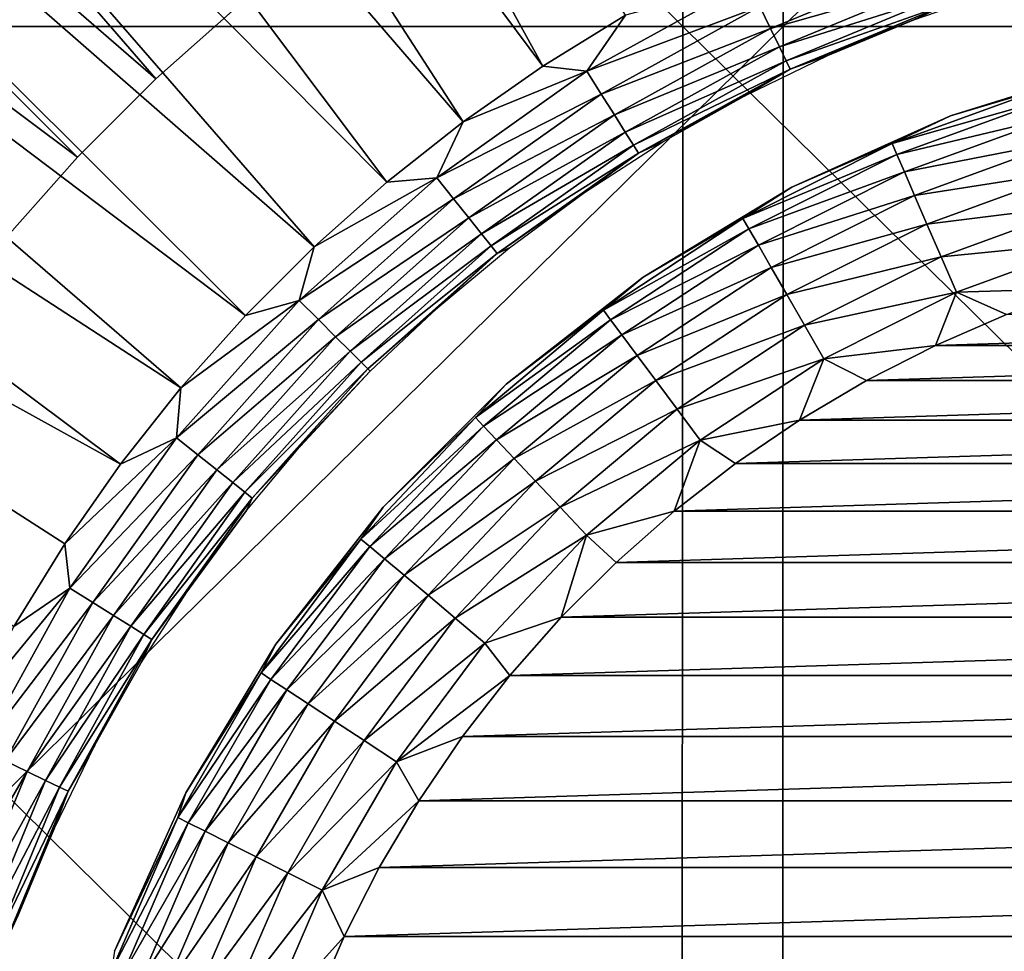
# Model space of a CAD drawing. Header units: millimetres. Extents: x -80 to 80, y -80 to 80.
# Tile 104 of 170: x -3.5 to -1.11, y 1.24 to 3.51. Entities that reach past the tile are written whole.
import ezdxf

# ---------------------------------------------------------------- set-up
doc = ezdxf.new("R2010")
doc.units = ezdxf.units.MM
doc.header["$LTSCALE"] = 13.670324
for name, color, linetype in [('1', 7, 'CONTINUOUS'), ('12', 7, 'CONTINUOUS'), ('15', 7, 'CONTINUOUS'), ('16', 7, 'CONTINUOUS'), ('18', 7, 'CONTINUOUS'), ('2', 7, 'CONTINUOUS'), ('4', 7, 'CONTINUOUS'), ('9', 7, 'CONTINUOUS')]:
    doc.layers.add(name, color=color, linetype=linetype)

msp = doc.modelspace()

# ---------------------------------------------------------------- linework, layer by layer
at = {"layer": '1', "color": 7, "linetype": 'Continuous'}
for points in [[(-1.6479, 3.4896, 79.9069), (-1.6432, 6.9725, 79.6786), (-5.1843, 3.4896, 79.7555), (-1.6479, 3.4896, 79.9069)], [(-5.1843, 3.4896, 79.7555), (-1.6432, 6.9725, 79.6786), (-5.1695, 6.9725, 79.5277), (-5.1843, 3.4896, 79.7555)], [(1.8918, 3.4896, 79.9015), (1.8864, 6.9725, 79.6732), (-1.6479, 3.4896, 79.9069), (1.8918, 3.4896, 79.9015)], [(-1.6479, 3.4896, 79.9069), (1.8864, 6.9725, 79.6732), (-1.6432, 6.9725, 79.6786), (-1.6479, 3.4896, 79.9069)], [(-1.6494, 0, 79.983), (-1.6479, 3.4896, 79.9069), (-5.1893, 0, 79.8315), (-1.6494, 0, 79.983)], [(-5.1893, 0, 79.8315), (-1.6479, 3.4896, 79.9069), (-5.1843, 3.4896, 79.7555), (-5.1893, 0, 79.8315)], [(1.8936, 0, 79.9776), (1.8918, 3.4896, 79.9015), (-1.6494, 0, 79.983), (1.8936, 0, 79.9776)], [(-1.6494, 0, 79.983), (1.8918, 3.4896, 79.9015), (-1.6479, 3.4896, 79.9069), (-1.6494, 0, 79.983)]]:
    msp.add_3dface(points, dxfattribs=at)
at = {"layer": '12', "color": 42, "linetype": 'Continuous', "true_color": 0xd9ad06}
for points in [[(-6.0229, 5.8329, 78.4745), (-5.6369, 6.2068, 78.4745), (-3.1722, 3.3623, 78.7201), (-6.0229, 5.8329, 78.4745)], [(-3.1722, 3.3623, 78.7201), (-5.6369, 6.2068, 78.4745), (-2.9713, 3.5411, 78.7201), (-3.1722, 3.3623, 78.7201)], [(-6.3843, 5.435, 78.4745), (-6.0229, 5.8329, 78.4745), (-3.3623, 3.1722, 78.7201), (-6.3843, 5.435, 78.4745)], [(-3.3623, 3.1722, 78.7201), (-6.0229, 5.8329, 78.4745), (-3.1722, 3.3623, 78.7201), (-3.3623, 3.1722, 78.7201)], [(-3.5411, 2.9713, 78.7201), (-6.3843, 5.435, 78.4745), (-3.3623, 3.1722, 78.7201), (-3.5411, 2.9713, 78.7201)]]:
    msp.add_3dface(points, dxfattribs=at)
at = {"layer": '15', "color": 42, "linetype": 'Continuous', "true_color": 0xd9ad06}
for points in [[(-1.1045, 2.7893, 113.9065), (-1.2775, 2.7144, 113.9065), (1.1045, 2.7893, 113.9065), (-1.1045, 2.7893, 113.9065)], [(1.1045, 2.7893, 113.9065), (-1.2775, 2.7144, 113.9065), (1.2775, 2.7144, 113.9065), (1.1045, 2.7893, 113.9065)], [(-1.2775, 2.7144, 113.9065), (-1.4454, 2.6289, 113.9065), (1.2775, 2.7144, 113.9065), (-1.2775, 2.7144, 113.9065)], [(1.2775, 2.7144, 113.9065), (-1.4454, 2.6289, 113.9065), (1.4454, 2.6289, 113.9065), (1.2775, 2.7144, 113.9065)], [(-1.4454, 2.6289, 113.9065), (-1.6077, 2.5329, 113.9065), (1.4454, 2.6289, 113.9065), (-1.4454, 2.6289, 113.9065)], [(1.4454, 2.6289, 113.9065), (-1.6077, 2.5329, 113.9065), (1.6077, 2.5329, 113.9065), (1.4454, 2.6289, 113.9065)], [(-1.6077, 2.5329, 113.9065), (-1.7635, 2.4269, 113.9065), (1.6077, 2.5329, 113.9065), (-1.6077, 2.5329, 113.9065)], [(1.6077, 2.5329, 113.9065), (-1.7635, 2.4269, 113.9065), (1.7635, 2.4269, 113.9065), (1.6077, 2.5329, 113.9065)], [(-1.7635, 2.4269, 113.9065), (-1.9124, 2.3114, 113.9065), (1.7635, 2.4269, 113.9065), (-1.7635, 2.4269, 113.9065)], [(1.7635, 2.4269, 113.9065), (-1.9124, 2.3114, 113.9065), (1.9124, 2.3114, 113.9065), (1.7635, 2.4269, 113.9065)], [(-1.9124, 2.3114, 113.9065), (-2.0538, 2.1867, 113.9065), (1.9124, 2.3114, 113.9065), (-1.9124, 2.3114, 113.9065)], [(1.9124, 2.3114, 113.9065), (-2.0538, 2.1867, 113.9065), (2.0538, 2.1867, 113.9065), (1.9124, 2.3114, 113.9065)], [(-2.0538, 2.1867, 113.9065), (-2.1871, 2.0535, 113.9065), (2.0538, 2.1867, 113.9065), (-2.0538, 2.1867, 113.9065)], [(2.0538, 2.1867, 113.9065), (-2.1871, 2.0535, 113.9065), (2.1871, 2.0535, 113.9065), (2.0538, 2.1867, 113.9065)], [(-2.1871, 2.0535, 113.9065), (-2.3117, 1.912, 113.9065), (2.1871, 2.0535, 113.9065), (-2.1871, 2.0535, 113.9065)], [(2.1871, 2.0535, 113.9065), (-2.3117, 1.912, 113.9065), (2.3117, 1.912, 113.9065), (2.1871, 2.0535, 113.9065)], [(-2.3117, 1.912, 113.9065), (-2.4272, 1.7631, 113.9065), (2.3117, 1.912, 113.9065), (-2.3117, 1.912, 113.9065)], [(2.3117, 1.912, 113.9065), (-2.4272, 1.7631, 113.9065), (2.4272, 1.7631, 113.9065), (2.3117, 1.912, 113.9065)], [(-2.4272, 1.7631, 113.9065), (-2.5331, 1.6072, 113.9065), (2.4272, 1.7631, 113.9065), (-2.4272, 1.7631, 113.9065)], [(2.4272, 1.7631, 113.9065), (-2.5331, 1.6072, 113.9065), (2.5331, 1.6072, 113.9065), (2.4272, 1.7631, 113.9065)], [(-2.5331, 1.6072, 113.9065), (-2.6291, 1.4449, 113.9065), (2.5331, 1.6072, 113.9065), (-2.5331, 1.6072, 113.9065)], [(2.5331, 1.6072, 113.9065), (-2.6291, 1.4449, 113.9065), (2.6291, 1.4449, 113.9065), (2.5331, 1.6072, 113.9065)], [(-2.6291, 1.4449, 113.9065), (-2.7146, 1.277, 113.9065), (2.6291, 1.4449, 113.9065), (-2.6291, 1.4449, 113.9065)], [(2.6291, 1.4449, 113.9065), (-2.7146, 1.277, 113.9065), (2.7146, 1.277, 113.9065), (2.6291, 1.4449, 113.9065)], [(-2.7146, 1.277, 113.9065), (-2.7895, 1.1041, 113.9065), (2.7146, 1.277, 113.9065), (-2.7146, 1.277, 113.9065)], [(2.7146, 1.277, 113.9065), (-2.7895, 1.1041, 113.9065), (2.7895, 1.1041, 113.9065), (2.7146, 1.277, 113.9065)]]:
    msp.add_3dface(points, dxfattribs=at)
at = {"layer": '16', "color": 42, "linetype": 'Continuous', "true_color": 0xd9ad06}
for points in [[(-1.2411, 3.2726, 113.4065), (-0.8376, 3.3983, 113.4065), (-1.2411, 3.2726, 78.9065), (-1.2411, 3.2726, 113.4065)], [(-1.2411, 3.2726, 78.9065), (-0.8376, 3.3983, 113.4065), (-0.8376, 3.3983, 78.9065), (-1.2411, 3.2726, 78.9065)], [(-1.6265, 3.0991, 113.4065), (-1.2411, 3.2726, 113.4065), (-1.6265, 3.0991, 78.9065), (-1.6265, 3.0991, 113.4065)], [(-1.6265, 3.0991, 78.9065), (-1.2411, 3.2726, 113.4065), (-1.2411, 3.2726, 78.9065), (-1.6265, 3.0991, 78.9065)], [(-1.9882, 2.8804, 113.4065), (-1.6265, 3.0991, 113.4065), (-1.9882, 2.8804, 78.9065), (-1.9882, 2.8804, 113.4065)], [(-1.9882, 2.8804, 78.9065), (-1.6265, 3.0991, 113.4065), (-1.6265, 3.0991, 78.9065), (-1.9882, 2.8804, 78.9065)], [(-2.3209, 2.6198, 113.4065), (-1.9882, 2.8804, 113.4065), (-2.3209, 2.6198, 78.9065), (-2.3209, 2.6198, 113.4065)], [(-2.3209, 2.6198, 78.9065), (-1.9882, 2.8804, 113.4065), (-1.9882, 2.8804, 78.9065), (-2.3209, 2.6198, 78.9065)], [(-2.6198, 2.3209, 113.4065), (-2.3209, 2.6198, 113.4065), (-2.6198, 2.3209, 78.9065), (-2.6198, 2.3209, 113.4065)], [(-2.6198, 2.3209, 78.9065), (-2.3209, 2.6198, 113.4065), (-2.3209, 2.6198, 78.9065), (-2.6198, 2.3209, 78.9065)], [(-2.8804, 1.9882, 113.4065), (-2.6198, 2.3209, 113.4065), (-2.8804, 1.9882, 78.9065), (-2.8804, 1.9882, 113.4065)], [(-2.8804, 1.9882, 78.9065), (-2.6198, 2.3209, 113.4065), (-2.6198, 2.3209, 78.9065), (-2.8804, 1.9882, 78.9065)], [(-3.0991, 1.6265, 113.4065), (-2.8804, 1.9882, 113.4065), (-3.0991, 1.6265, 78.9065), (-3.0991, 1.6265, 113.4065)], [(-3.0991, 1.6265, 78.9065), (-2.8804, 1.9882, 113.4065), (-2.8804, 1.9882, 78.9065), (-3.0991, 1.6265, 78.9065)], [(-3.2726, 1.2411, 113.4065), (-3.0991, 1.6265, 113.4065), (-3.2726, 1.2411, 78.9065), (-3.2726, 1.2411, 113.4065)], [(-3.2726, 1.2411, 78.9065), (-3.0991, 1.6265, 113.4065), (-3.0991, 1.6265, 78.9065), (-3.2726, 1.2411, 78.9065)]]:
    msp.add_3dface(points, dxfattribs=at)
at = {"layer": '18', "color": 42, "linetype": 'Continuous', "true_color": 0xd9ad06}
for points in [[(-0.8376, 3.3983, 113.4065), (-1.2411, 3.2726, 113.4065), (-1.0011, 3.3438, 113.5041), (-0.8376, 3.3983, 113.4065)], [(-1.2411, 3.2726, 113.4065), (-1.3825, 3.2049, 113.5041), (-1.0011, 3.3438, 113.5041), (-1.2411, 3.2726, 113.4065)], [(-1.3825, 3.2049, 113.5041), (-0.9929, 3.3165, 113.598), (-1.0011, 3.3438, 113.5041), (-1.3825, 3.2049, 113.5041)], [(-1.3712, 3.1788, 113.598), (-0.9929, 3.3165, 113.598), (-1.3825, 3.2049, 113.5041), (-1.3712, 3.1788, 113.598)], [(-1.3712, 3.1788, 113.598), (-0.9796, 3.2721, 113.6845), (-0.9929, 3.3165, 113.598), (-1.3712, 3.1788, 113.598)], [(-1.2411, 3.2726, 113.4065), (-1.6265, 3.0991, 113.4065), (-1.3825, 3.2049, 113.5041), (-1.2411, 3.2726, 113.4065)], [(-1.3529, 3.1363, 113.6845), (-0.9796, 3.2721, 113.6845), (-1.3712, 3.1788, 113.598), (-1.3529, 3.1363, 113.6845)], [(-1.3529, 3.1363, 113.6845), (-0.9618, 3.2125, 113.7603), (-0.9796, 3.2721, 113.6845), (-1.3529, 3.1363, 113.6845)], [(-1.3282, 3.0791, 113.7603), (-0.9618, 3.2125, 113.7603), (-1.3529, 3.1363, 113.6845), (-1.3282, 3.0791, 113.7603)], [(-1.3282, 3.0791, 113.7603), (-0.94, 3.1398, 113.8225), (-0.9618, 3.2125, 113.7603), (-1.3282, 3.0791, 113.7603)], [(-1.6265, 3.0991, 113.4065), (-1.7452, 3.0228, 113.5041), (-1.3825, 3.2049, 113.5041), (-1.6265, 3.0991, 113.4065)], [(-1.7452, 3.0228, 113.5041), (-1.3712, 3.1788, 113.598), (-1.3825, 3.2049, 113.5041), (-1.7452, 3.0228, 113.5041)], [(-1.731, 2.9981, 113.598), (-1.3712, 3.1788, 113.598), (-1.7452, 3.0228, 113.5041), (-1.731, 2.9981, 113.598)], [(-1.731, 2.9981, 113.598), (-1.3529, 3.1363, 113.6845), (-1.3712, 3.1788, 113.598), (-1.731, 2.9981, 113.598)], [(-1.7078, 2.958, 113.6845), (-1.3529, 3.1363, 113.6845), (-1.731, 2.9981, 113.598), (-1.7078, 2.958, 113.6845)], [(-1.7078, 2.958, 113.6845), (-1.3282, 3.0791, 113.7603), (-1.3529, 3.1363, 113.6845), (-1.7078, 2.958, 113.6845)], [(-1.2981, 3.0094, 113.8225), (-0.94, 3.1398, 113.8225), (-1.3282, 3.0791, 113.7603), (-1.2981, 3.0094, 113.8225)], [(-1.2981, 3.0094, 113.8225), (-0.9152, 3.0568, 113.8687), (-0.94, 3.1398, 113.8225), (-1.2981, 3.0094, 113.8225)], [(-1.6265, 3.0991, 113.4065), (-1.9882, 2.8804, 113.4065), (-1.7452, 3.0228, 113.5041), (-1.6265, 3.0991, 113.4065)], [(-1.6767, 2.9041, 113.7603), (-1.3282, 3.0791, 113.7603), (-1.7078, 2.958, 113.6845), (-1.6767, 2.9041, 113.7603)], [(-1.6767, 2.9041, 113.7603), (-1.2981, 3.0094, 113.8225), (-1.3282, 3.0791, 113.7603), (-1.6767, 2.9041, 113.7603)], [(-1.2638, 2.9299, 113.8687), (-0.9152, 3.0568, 113.8687), (-1.2981, 3.0094, 113.8225), (-1.2638, 2.9299, 113.8687)], [(-1.2638, 2.9299, 113.8687), (-0.8882, 2.9669, 113.897), (-0.9152, 3.0568, 113.8687), (-1.2638, 2.9299, 113.8687)], [(-1.9882, 2.8804, 113.4065), (-2.0843, 2.7997, 113.5041), (-1.7452, 3.0228, 113.5041), (-1.9882, 2.8804, 113.4065)], [(-2.0843, 2.7997, 113.5041), (-1.731, 2.9981, 113.598), (-1.7452, 3.0228, 113.5041), (-2.0843, 2.7997, 113.5041)], [(-2.0673, 2.7769, 113.598), (-1.731, 2.9981, 113.598), (-2.0843, 2.7997, 113.5041), (-2.0673, 2.7769, 113.598)], [(-2.0673, 2.7769, 113.598), (-1.7078, 2.958, 113.6845), (-1.731, 2.9981, 113.598), (-2.0673, 2.7769, 113.598)], [(-1.6387, 2.8384, 113.8225), (-1.2981, 3.0094, 113.8225), (-1.6767, 2.9041, 113.7603), (-1.6387, 2.8384, 113.8225)], [(-1.6387, 2.8384, 113.8225), (-1.2638, 2.9299, 113.8687), (-1.2981, 3.0094, 113.8225), (-1.6387, 2.8384, 113.8225)], [(-2.0397, 2.7398, 113.6845), (-1.7078, 2.958, 113.6845), (-2.0673, 2.7769, 113.598), (-2.0397, 2.7398, 113.6845)], [(-2.0397, 2.7398, 113.6845), (-1.6767, 2.9041, 113.7603), (-1.7078, 2.958, 113.6845), (-2.0397, 2.7398, 113.6845)], [(-1.2266, 2.8437, 113.897), (-0.8882, 2.9669, 113.897), (-1.2638, 2.9299, 113.8687), (-1.2266, 2.8437, 113.897)], [(-1.2266, 2.8437, 113.897), (-0.9271, 2.8531, 113.9065), (-0.8882, 2.9669, 113.897), (-1.2266, 2.8437, 113.897)], [(-1.5954, 2.7634, 113.8687), (-1.2638, 2.9299, 113.8687), (-1.6387, 2.8384, 113.8225), (-1.5954, 2.7634, 113.8687)], [(-1.5954, 2.7634, 113.8687), (-1.2266, 2.8437, 113.897), (-1.2638, 2.9299, 113.8687), (-1.5954, 2.7634, 113.8687)], [(-2.0025, 2.6898, 113.7603), (-1.6767, 2.9041, 113.7603), (-2.0397, 2.7398, 113.6845), (-2.0025, 2.6898, 113.7603)], [(-2.0025, 2.6898, 113.7603), (-1.6387, 2.8384, 113.8225), (-1.6767, 2.9041, 113.7603), (-2.0025, 2.6898, 113.7603)], [(-1.9882, 2.8804, 113.4065), (-2.3209, 2.6198, 113.4065), (-2.0843, 2.7997, 113.5041), (-1.9882, 2.8804, 113.4065)], [(-1.1045, 2.7893, 113.9065), (-0.9271, 2.8531, 113.9065), (-1.2266, 2.8437, 113.897), (-1.1045, 2.7893, 113.9065)], [(-1.9572, 2.6289, 113.8225), (-1.6387, 2.8384, 113.8225), (-2.0025, 2.6898, 113.7603), (-1.9572, 2.6289, 113.8225)], [(-1.9572, 2.6289, 113.8225), (-1.5954, 2.7634, 113.8687), (-1.6387, 2.8384, 113.8225), (-1.9572, 2.6289, 113.8225)], [(-1.5485, 2.6821, 113.897), (-1.2266, 2.8437, 113.897), (-1.5954, 2.7634, 113.8687), (-1.5485, 2.6821, 113.897)], [(-1.5485, 2.6821, 113.897), (-1.2775, 2.7144, 113.9065), (-1.2266, 2.8437, 113.897), (-1.5485, 2.6821, 113.897)], [(-1.2775, 2.7144, 113.9065), (-1.1045, 2.7893, 113.9065), (-1.2266, 2.8437, 113.897), (-1.2775, 2.7144, 113.9065)], [(-2.3209, 2.6198, 113.4065), (-2.3953, 2.5388, 113.5041), (-2.0843, 2.7997, 113.5041), (-2.3209, 2.6198, 113.4065)], [(-2.3953, 2.5388, 113.5041), (-2.0673, 2.7769, 113.598), (-2.0843, 2.7997, 113.5041), (-2.3953, 2.5388, 113.5041)], [(-2.3757, 2.5181, 113.598), (-2.0673, 2.7769, 113.598), (-2.3953, 2.5388, 113.5041), (-2.3757, 2.5181, 113.598)], [(-2.3757, 2.5181, 113.598), (-2.0397, 2.7398, 113.6845), (-2.0673, 2.7769, 113.598), (-2.3757, 2.5181, 113.598)], [(-1.9055, 2.5595, 113.8687), (-1.5954, 2.7634, 113.8687), (-1.9572, 2.6289, 113.8225), (-1.9055, 2.5595, 113.8687)], [(-1.9055, 2.5595, 113.8687), (-1.5485, 2.6821, 113.897), (-1.5954, 2.7634, 113.8687), (-1.9055, 2.5595, 113.8687)], [(-2.3439, 2.4844, 113.6845), (-2.0397, 2.7398, 113.6845), (-2.3757, 2.5181, 113.598), (-2.3439, 2.4844, 113.6845)], [(-2.3439, 2.4844, 113.6845), (-2.0025, 2.6898, 113.7603), (-2.0397, 2.7398, 113.6845), (-2.3439, 2.4844, 113.6845)], [(-1.4454, 2.6289, 113.9065), (-1.2775, 2.7144, 113.9065), (-1.5485, 2.6821, 113.897), (-1.4454, 2.6289, 113.9065)], [(-2.3012, 2.4391, 113.7603), (-2.0025, 2.6898, 113.7603), (-2.3439, 2.4844, 113.6845), (-2.3012, 2.4391, 113.7603)], [(-2.3012, 2.4391, 113.7603), (-1.9572, 2.6289, 113.8225), (-2.0025, 2.6898, 113.7603), (-2.3012, 2.4391, 113.7603)], [(-1.8494, 2.4841, 113.897), (-1.5485, 2.6821, 113.897), (-1.9055, 2.5595, 113.8687), (-1.8494, 2.4841, 113.897)], [(-1.8494, 2.4841, 113.897), (-1.6077, 2.5329, 113.9065), (-1.5485, 2.6821, 113.897), (-1.8494, 2.4841, 113.897)], [(-1.6077, 2.5329, 113.9065), (-1.4454, 2.6289, 113.9065), (-1.5485, 2.6821, 113.897), (-1.6077, 2.5329, 113.9065)], [(-2.3209, 2.6198, 113.4065), (-2.6198, 2.3209, 113.4065), (-2.3953, 2.5388, 113.5041), (-2.3209, 2.6198, 113.4065)], [(-2.2491, 2.3839, 113.8225), (-1.9572, 2.6289, 113.8225), (-2.3012, 2.4391, 113.7603), (-2.2491, 2.3839, 113.8225)], [(-2.2491, 2.3839, 113.8225), (-1.9055, 2.5595, 113.8687), (-1.9572, 2.6289, 113.8225), (-2.2491, 2.3839, 113.8225)], [(-2.6198, 2.3209, 113.4065), (-2.6738, 2.2436, 113.5041), (-2.3953, 2.5388, 113.5041), (-2.6198, 2.3209, 113.4065)], [(-2.6738, 2.2436, 113.5041), (-2.3757, 2.5181, 113.598), (-2.3953, 2.5388, 113.5041), (-2.6738, 2.2436, 113.5041)], [(-2.1897, 2.321, 113.8687), (-1.9055, 2.5595, 113.8687), (-2.2491, 2.3839, 113.8225), (-2.1897, 2.321, 113.8687)], [(-2.1897, 2.321, 113.8687), (-1.8494, 2.4841, 113.897), (-1.9055, 2.5595, 113.8687), (-2.1897, 2.321, 113.8687)], [(-2.652, 2.2253, 113.598), (-2.3757, 2.5181, 113.598), (-2.6738, 2.2436, 113.5041), (-2.652, 2.2253, 113.598)], [(-2.652, 2.2253, 113.598), (-2.3439, 2.4844, 113.6845), (-2.3757, 2.5181, 113.598), (-2.652, 2.2253, 113.598)], [(-1.7635, 2.4269, 113.9065), (-1.6077, 2.5329, 113.9065), (-1.8494, 2.4841, 113.897), (-1.7635, 2.4269, 113.9065)], [(-2.6165, 2.1955, 113.6845), (-2.3439, 2.4844, 113.6845), (-2.652, 2.2253, 113.598), (-2.6165, 2.1955, 113.6845)], [(-2.6165, 2.1955, 113.6845), (-2.3012, 2.4391, 113.7603), (-2.3439, 2.4844, 113.6845), (-2.6165, 2.1955, 113.6845)], [(-2.1253, 2.2527, 113.897), (-1.8494, 2.4841, 113.897), (-2.1897, 2.321, 113.8687), (-2.1253, 2.2527, 113.897)], [(-2.1253, 2.2527, 113.897), (-1.9124, 2.3114, 113.9065), (-1.8494, 2.4841, 113.897), (-2.1253, 2.2527, 113.897)], [(-1.9124, 2.3114, 113.9065), (-1.7635, 2.4269, 113.9065), (-1.8494, 2.4841, 113.897), (-1.9124, 2.3114, 113.9065)], [(-2.5688, 2.1555, 113.7603), (-2.3012, 2.4391, 113.7603), (-2.6165, 2.1955, 113.6845), (-2.5688, 2.1555, 113.7603)], [(-2.5688, 2.1555, 113.7603), (-2.2491, 2.3839, 113.8225), (-2.3012, 2.4391, 113.7603), (-2.5688, 2.1555, 113.7603)], [(-2.5107, 2.1067, 113.8225), (-2.2491, 2.3839, 113.8225), (-2.5688, 2.1555, 113.7603), (-2.5107, 2.1067, 113.8225)], [(-2.5107, 2.1067, 113.8225), (-2.1897, 2.321, 113.8687), (-2.2491, 2.3839, 113.8225), (-2.5107, 2.1067, 113.8225)], [(-2.6198, 2.3209, 113.4065), (-2.8804, 1.9882, 113.4065), (-2.6738, 2.2436, 113.5041), (-2.6198, 2.3209, 113.4065)], [(-2.4444, 2.0511, 113.8687), (-2.1897, 2.321, 113.8687), (-2.5107, 2.1067, 113.8225), (-2.4444, 2.0511, 113.8687)], [(-2.4444, 2.0511, 113.8687), (-2.1253, 2.2527, 113.897), (-2.1897, 2.321, 113.8687), (-2.4444, 2.0511, 113.8687)], [(-2.0538, 2.1867, 113.9065), (-1.9124, 2.3114, 113.9065), (-2.1253, 2.2527, 113.897), (-2.0538, 2.1867, 113.9065)], [(-2.3724, 1.9907, 113.897), (-2.1253, 2.2527, 113.897), (-2.4444, 2.0511, 113.8687), (-2.3724, 1.9907, 113.897)], [(-2.3724, 1.9907, 113.897), (-2.1871, 2.0535, 113.9065), (-2.1253, 2.2527, 113.897), (-2.3724, 1.9907, 113.897)], [(-2.1871, 2.0535, 113.9065), (-2.0538, 2.1867, 113.9065), (-2.1253, 2.2527, 113.897), (-2.1871, 2.0535, 113.9065)], [(-2.8804, 1.9882, 113.4065), (-2.9162, 1.918, 113.5041), (-2.6738, 2.2436, 113.5041), (-2.8804, 1.9882, 113.4065)], [(-2.9162, 1.918, 113.5041), (-2.652, 2.2253, 113.598), (-2.6738, 2.2436, 113.5041), (-2.9162, 1.918, 113.5041)], [(-2.8924, 1.9023, 113.598), (-2.652, 2.2253, 113.598), (-2.9162, 1.918, 113.5041), (-2.8924, 1.9023, 113.598)], [(-2.8924, 1.9023, 113.598), (-2.6165, 2.1955, 113.6845), (-2.652, 2.2253, 113.598), (-2.8924, 1.9023, 113.598)], [(-2.8537, 1.8769, 113.6845), (-2.6165, 2.1955, 113.6845), (-2.8924, 1.9023, 113.598), (-2.8537, 1.8769, 113.6845)], [(-2.8537, 1.8769, 113.6845), (-2.5688, 2.1555, 113.7603), (-2.6165, 2.1955, 113.6845), (-2.8537, 1.8769, 113.6845)], [(-2.8017, 1.8427, 113.7603), (-2.5688, 2.1555, 113.7603), (-2.8537, 1.8769, 113.6845), (-2.8017, 1.8427, 113.7603)], [(-2.8017, 1.8427, 113.7603), (-2.5107, 2.1067, 113.8225), (-2.5688, 2.1555, 113.7603), (-2.8017, 1.8427, 113.7603)], [(-2.7383, 1.801, 113.8225), (-2.5107, 2.1067, 113.8225), (-2.8017, 1.8427, 113.7603), (-2.7383, 1.801, 113.8225)], [(-2.7383, 1.801, 113.8225), (-2.4444, 2.0511, 113.8687), (-2.5107, 2.1067, 113.8225), (-2.7383, 1.801, 113.8225)], [(-2.6659, 1.7534, 113.8687), (-2.4444, 2.0511, 113.8687), (-2.7383, 1.801, 113.8225), (-2.6659, 1.7534, 113.8687)], [(-2.6659, 1.7534, 113.8687), (-2.3724, 1.9907, 113.897), (-2.4444, 2.0511, 113.8687), (-2.6659, 1.7534, 113.8687)], [(-2.3117, 1.912, 113.9065), (-2.1871, 2.0535, 113.9065), (-2.3724, 1.9907, 113.897), (-2.3117, 1.912, 113.9065)], [(-2.8804, 1.9882, 113.4065), (-3.0991, 1.6265, 113.4065), (-2.9162, 1.918, 113.5041), (-2.8804, 1.9882, 113.4065)], [(-2.5875, 1.7018, 113.897), (-2.3724, 1.9907, 113.897), (-2.6659, 1.7534, 113.8687), (-2.5875, 1.7018, 113.897)], [(-2.5875, 1.7018, 113.897), (-2.3117, 1.912, 113.9065), (-2.3724, 1.9907, 113.897), (-2.5875, 1.7018, 113.897)], [(-3.0991, 1.6265, 113.4065), (-3.1191, 1.5665, 113.5041), (-2.9162, 1.918, 113.5041), (-3.0991, 1.6265, 113.4065)], [(-3.1191, 1.5665, 113.5041), (-2.8924, 1.9023, 113.598), (-2.9162, 1.918, 113.5041), (-3.1191, 1.5665, 113.5041)], [(-3.0937, 1.5537, 113.598), (-2.8924, 1.9023, 113.598), (-3.1191, 1.5665, 113.5041), (-3.0937, 1.5537, 113.598)], [(-3.0937, 1.5537, 113.598), (-2.8537, 1.8769, 113.6845), (-2.8924, 1.9023, 113.598), (-3.0937, 1.5537, 113.598)], [(-2.4272, 1.7631, 113.9065), (-2.3117, 1.912, 113.9065), (-2.5875, 1.7018, 113.897), (-2.4272, 1.7631, 113.9065)], [(-3.0523, 1.5329, 113.6845), (-2.8537, 1.8769, 113.6845), (-3.0937, 1.5537, 113.598), (-3.0523, 1.5329, 113.6845)], [(-3.0523, 1.5329, 113.6845), (-2.8017, 1.8427, 113.7603), (-2.8537, 1.8769, 113.6845), (-3.0523, 1.5329, 113.6845)], [(-2.9967, 1.505, 113.7603), (-2.8017, 1.8427, 113.7603), (-3.0523, 1.5329, 113.6845), (-2.9967, 1.505, 113.7603)], [(-2.9967, 1.505, 113.7603), (-2.7383, 1.801, 113.8225), (-2.8017, 1.8427, 113.7603), (-2.9967, 1.505, 113.7603)], [(-2.9288, 1.4709, 113.8225), (-2.7383, 1.801, 113.8225), (-2.9967, 1.505, 113.7603), (-2.9288, 1.4709, 113.8225)], [(-2.9288, 1.4709, 113.8225), (-2.6659, 1.7534, 113.8687), (-2.7383, 1.801, 113.8225), (-2.9288, 1.4709, 113.8225)], [(-2.8515, 1.4321, 113.8687), (-2.6659, 1.7534, 113.8687), (-2.9288, 1.4709, 113.8225), (-2.8515, 1.4321, 113.8687)], [(-2.8515, 1.4321, 113.8687), (-2.5875, 1.7018, 113.897), (-2.6659, 1.7534, 113.8687), (-2.8515, 1.4321, 113.8687)], [(-2.5331, 1.6072, 113.9065), (-2.4272, 1.7631, 113.9065), (-2.5875, 1.7018, 113.897), (-2.5331, 1.6072, 113.9065)], [(-2.7676, 1.3899, 113.897), (-2.5875, 1.7018, 113.897), (-2.8515, 1.4321, 113.8687), (-2.7676, 1.3899, 113.897)], [(-2.7676, 1.3899, 113.897), (-2.5331, 1.6072, 113.9065), (-2.5875, 1.7018, 113.897), (-2.7676, 1.3899, 113.897)], [(-3.0991, 1.6265, 113.4065), (-3.2726, 1.2411, 113.4065), (-3.1191, 1.5665, 113.5041), (-3.0991, 1.6265, 113.4065)], [(-2.6291, 1.4449, 113.9065), (-2.5331, 1.6072, 113.9065), (-2.7676, 1.3899, 113.897), (-2.6291, 1.4449, 113.9065)], [(-3.2726, 1.2411, 113.4065), (-3.2799, 1.1938, 113.5041), (-3.1191, 1.5665, 113.5041), (-3.2726, 1.2411, 113.4065)], [(-3.2799, 1.1938, 113.5041), (-3.0937, 1.5537, 113.598), (-3.1191, 1.5665, 113.5041), (-3.2799, 1.1938, 113.5041)], [(-3.2531, 1.184, 113.598), (-3.0937, 1.5537, 113.598), (-3.2799, 1.1938, 113.5041), (-3.2531, 1.184, 113.598)], [(-3.2531, 1.184, 113.598), (-3.0523, 1.5329, 113.6845), (-3.0937, 1.5537, 113.598), (-3.2531, 1.184, 113.598)], [(-3.2096, 1.1682, 113.6845), (-3.0523, 1.5329, 113.6845), (-3.2531, 1.184, 113.598), (-3.2096, 1.1682, 113.6845)], [(-3.2096, 1.1682, 113.6845), (-2.9967, 1.505, 113.7603), (-3.0523, 1.5329, 113.6845), (-3.2096, 1.1682, 113.6845)], [(-3.1511, 1.1469, 113.7603), (-2.9967, 1.505, 113.7603), (-3.2096, 1.1682, 113.6845), (-3.1511, 1.1469, 113.7603)], [(-3.1511, 1.1469, 113.7603), (-2.9288, 1.4709, 113.8225), (-2.9967, 1.505, 113.7603), (-3.1511, 1.1469, 113.7603)], [(-3.0798, 1.121, 113.8225), (-2.9288, 1.4709, 113.8225), (-3.1511, 1.1469, 113.7603), (-3.0798, 1.121, 113.8225)], [(-3.0798, 1.121, 113.8225), (-2.8515, 1.4321, 113.8687), (-2.9288, 1.4709, 113.8225), (-3.0798, 1.121, 113.8225)], [(-2.7146, 1.277, 113.9065), (-2.6291, 1.4449, 113.9065), (-2.7676, 1.3899, 113.897), (-2.7146, 1.277, 113.9065)], [(-2.9985, 1.0913, 113.8687), (-2.8515, 1.4321, 113.8687), (-3.0798, 1.121, 113.8225), (-2.9985, 1.0913, 113.8687)], [(-2.9985, 1.0913, 113.8687), (-2.7676, 1.3899, 113.897), (-2.8515, 1.4321, 113.8687), (-2.9985, 1.0913, 113.8687)], [(-2.9102, 1.0592, 113.897), (-2.7676, 1.3899, 113.897), (-2.9985, 1.0913, 113.8687), (-2.9102, 1.0592, 113.897)], [(-2.9102, 1.0592, 113.897), (-2.7146, 1.277, 113.9065), (-2.7676, 1.3899, 113.897), (-2.9102, 1.0592, 113.897)], [(-2.7895, 1.1041, 113.9065), (-2.7146, 1.277, 113.9065), (-2.9102, 1.0592, 113.897), (-2.7895, 1.1041, 113.9065)]]:
    msp.add_3dface(points, dxfattribs=at)
at = {"layer": '2', "color": 7, "linetype": 'Continuous'}
for points in [[(-5.4123, 6.9725, -79.5116), (-1.8918, 3.4896, -79.9015), (-5.4278, 3.4896, -79.7393), (-5.4123, 6.9725, -79.5116)], [(-1.8864, 6.9725, -79.6732), (-1.8918, 3.4896, -79.9015), (-5.4123, 6.9725, -79.5116), (-1.8864, 6.9725, -79.6732)], [(-1.8864, 6.9725, -79.6732), (1.6479, 3.4896, -79.9069), (-1.8918, 3.4896, -79.9015), (-1.8864, 6.9725, -79.6732)], [(1.6432, 6.9725, -79.6786), (1.6479, 3.4896, -79.9069), (-1.8864, 6.9725, -79.6732), (1.6432, 6.9725, -79.6786)], [(-5.4278, 3.4896, -79.7393), (-1.8936, 0, -79.9776), (-5.433, 0, -79.8153), (-5.4278, 3.4896, -79.7393)], [(-1.8918, 3.4896, -79.9015), (-1.8936, 0, -79.9776), (-5.4278, 3.4896, -79.7393), (-1.8918, 3.4896, -79.9015)], [(-1.8918, 3.4896, -79.9015), (1.6494, 0, -79.983), (-1.8936, 0, -79.9776), (-1.8918, 3.4896, -79.9015)], [(1.6479, 3.4896, -79.9069), (1.6494, 0, -79.983), (-1.8918, 3.4896, -79.9015), (1.6479, 3.4896, -79.9069)]]:
    msp.add_3dface(points, dxfattribs=at)
at = {"layer": '4', "color": 42, "linetype": 'Continuous', "true_color": 0xd9ad06}
for points in [[(-3.9438, 6.5058, 79.4909), (-4.3526, 6.2397, 79.4909), (-2.2319, 3.3934, 79.6949), (-3.9438, 6.5058, 79.4909)], [(-2.0308, 3.5175, 79.6949), (-3.9438, 6.5058, 79.4909), (-2.2319, 3.3934, 79.6949), (-2.0308, 3.5175, 79.6949)], [(-4.3526, 6.2397, 79.4909), (-4.7434, 5.948, 79.4909), (-2.4254, 3.2579, 79.6949), (-4.3526, 6.2397, 79.4909)], [(-2.2319, 3.3934, 79.6949), (-4.3526, 6.2397, 79.4909), (-2.4254, 3.2579, 79.6949), (-2.2319, 3.3934, 79.6949)], [(-4.7434, 5.948, 79.4909), (-5.1147, 5.6319, 79.4909), (-2.6108, 3.1114, 79.6949), (-4.7434, 5.948, 79.4909)], [(-2.4254, 3.2579, 79.6949), (-4.7434, 5.948, 79.4909), (-2.6108, 3.1114, 79.6949), (-2.4254, 3.2579, 79.6949)], [(-5.1147, 5.6319, 79.4909), (-5.4651, 5.2926, 79.4909), (-2.7873, 2.9543, 79.6949), (-5.1147, 5.6319, 79.4909)], [(-2.6108, 3.1114, 79.6949), (-5.1147, 5.6319, 79.4909), (-2.7873, 2.9543, 79.6949), (-2.6108, 3.1114, 79.6949)], [(-5.4651, 5.2926, 79.4909), (-5.7929, 4.9316, 79.4909), (-2.9543, 2.7873, 79.6949), (-5.4651, 5.2926, 79.4909)], [(-2.7873, 2.9543, 79.6949), (-5.4651, 5.2926, 79.4909), (-2.9543, 2.7873, 79.6949), (-2.7873, 2.9543, 79.6949)], [(-5.7929, 4.9316, 79.4909), (-6.097, 4.5503, 79.4909), (-3.1114, 2.6108, 79.6949), (-5.7929, 4.9316, 79.4909)], [(-2.9543, 2.7873, 79.6949), (-5.7929, 4.9316, 79.4909), (-3.1114, 2.6108, 79.6949), (-2.9543, 2.7873, 79.6949)], [(-6.097, 4.5503, 79.4909), (-6.376, 4.1503, 79.4909), (-3.2579, 2.4254, 79.6949), (-6.097, 4.5503, 79.4909)], [(-3.1114, 2.6108, 79.6949), (-6.097, 4.5503, 79.4909), (-3.2579, 2.4254, 79.6949), (-3.1114, 2.6108, 79.6949)], [(-3.2579, 2.4254, 79.6949), (-6.376, 4.1503, 79.4909), (-3.3934, 2.2319, 79.6949), (-3.2579, 2.4254, 79.6949)], [(-3.3934, 2.2319, 79.6949), (-6.376, 4.1503, 79.4909), (-3.5175, 2.0308, 79.6949), (-3.3934, 2.2319, 79.6949)]]:
    msp.add_3dface(points, dxfattribs=at)
at = {"layer": '9', "color": 42, "linetype": 'Continuous', "true_color": 0xd9ad06}
for points in [[(-1.2775, 3.651, 79.6337), (-1.704, 3.5384, 79.6689), (-1.6783, 3.485, 79.6337), (-1.2775, 3.651, 79.6337)], [(-1.2775, 3.651, 79.6337), (-1.6783, 3.485, 79.6337), (-1.2612, 3.6042, 79.5859), (-1.2775, 3.651, 79.6337)], [(-1.7325, 3.5976, 79.6897), (-2.0308, 3.5175, 79.6949), (-2.1244, 3.381, 79.6897), (-1.7325, 3.5976, 79.6897)], [(-1.7325, 3.5976, 79.6897), (-2.1244, 3.381, 79.6897), (-1.704, 3.5384, 79.6689), (-1.7325, 3.5976, 79.6897)], [(-1.2612, 3.6042, 79.5859), (-1.6783, 3.485, 79.6337), (-1.6568, 3.4403, 79.5859), (-1.2612, 3.6042, 79.5859)], [(-1.2612, 3.6042, 79.5859), (-1.6568, 3.4403, 79.5859), (-1.2488, 3.5689, 79.5281), (-1.2612, 3.6042, 79.5859)], [(-1.2488, 3.5689, 79.5281), (-1.6568, 3.4403, 79.5859), (-1.6405, 3.4066, 79.5281), (-1.2488, 3.5689, 79.5281)], [(-1.2488, 3.5689, 79.5281), (-1.6405, 3.4066, 79.5281), (-1.2411, 3.5469, 79.4632), (-1.2488, 3.5689, 79.5281)], [(-1.1156, 3.5802, 79.3952), (-1.2411, 3.5469, 79.4632), (-1.3298, 3.5063, 79.3952), (-1.1156, 3.5802, 79.3952)], [(-1.2411, 3.5469, 79.4632), (-1.6405, 3.4066, 79.5281), (-1.6305, 3.3857, 79.4632), (-1.2411, 3.5469, 79.4632)], [(-1.2411, 3.5469, 79.4632), (-1.6305, 3.3857, 79.4632), (-1.3298, 3.5063, 79.3952), (-1.2411, 3.5469, 79.4632)], [(-1.704, 3.5384, 79.6689), (-2.1244, 3.381, 79.6897), (-2.0895, 3.3253, 79.6689), (-1.704, 3.5384, 79.6689)], [(-1.704, 3.5384, 79.6689), (-2.0895, 3.3253, 79.6689), (-1.6783, 3.485, 79.6337), (-1.704, 3.5384, 79.6689)], [(-2.0308, 3.5175, 79.6949), (-2.2319, 3.3934, 79.6949), (-2.1244, 3.381, 79.6897), (-2.0308, 3.5175, 79.6949)], [(-1.3298, 3.5063, 79.3952), (-1.6305, 3.3857, 79.4632), (-1.539, 3.4196, 79.3952), (-1.3298, 3.5063, 79.3952)], [(-1.6783, 3.485, 79.6337), (-2.0895, 3.3253, 79.6689), (-2.0579, 3.2752, 79.6337), (-1.6783, 3.485, 79.6337)], [(-1.6783, 3.485, 79.6337), (-2.0579, 3.2752, 79.6337), (-1.6568, 3.4403, 79.5859), (-1.6783, 3.485, 79.6337)], [(-1.6568, 3.4403, 79.5859), (-2.0579, 3.2752, 79.6337), (-2.0315, 3.2332, 79.5859), (-1.6568, 3.4403, 79.5859)], [(-1.6568, 3.4403, 79.5859), (-2.0315, 3.2332, 79.5859), (-1.6405, 3.4066, 79.5281), (-1.6568, 3.4403, 79.5859)], [(-1.6405, 3.4066, 79.5281), (-2.0315, 3.2332, 79.5859), (-2.0116, 3.2015, 79.5281), (-1.6405, 3.4066, 79.5281)], [(-1.6405, 3.4066, 79.5281), (-2.0116, 3.2015, 79.5281), (-1.6305, 3.3857, 79.4632), (-1.6405, 3.4066, 79.5281)], [(-1.539, 3.4196, 79.3952), (-1.6305, 3.3857, 79.4632), (-1.7427, 3.3205, 79.3952), (-1.539, 3.4196, 79.3952)], [(-2.1244, 3.381, 79.6897), (-2.4254, 3.2579, 79.6949), (-2.4896, 3.1219, 79.6897), (-2.1244, 3.381, 79.6897)], [(-2.1244, 3.381, 79.6897), (-2.4896, 3.1219, 79.6897), (-2.0895, 3.3253, 79.6689), (-2.1244, 3.381, 79.6897)], [(-2.2319, 3.3934, 79.6949), (-2.4254, 3.2579, 79.6949), (-2.1244, 3.381, 79.6897), (-2.2319, 3.3934, 79.6949)], [(-1.6305, 3.3857, 79.4632), (-2.0116, 3.2015, 79.5281), (-1.9993, 3.1818, 79.4632), (-1.6305, 3.3857, 79.4632)], [(-1.6305, 3.3857, 79.4632), (-1.9993, 3.1818, 79.4632), (-1.7427, 3.3205, 79.3952), (-1.6305, 3.3857, 79.4632)], [(-2.0895, 3.3253, 79.6689), (-2.4896, 3.1219, 79.6897), (-2.4486, 3.0705, 79.6689), (-2.0895, 3.3253, 79.6689)], [(-2.0895, 3.3253, 79.6689), (-2.4486, 3.0705, 79.6689), (-2.0579, 3.2752, 79.6337), (-2.0895, 3.3253, 79.6689)], [(-1.7427, 3.3205, 79.3952), (-1.9993, 3.1818, 79.4632), (-1.94, 3.2092, 79.3952), (-1.7427, 3.3205, 79.3952)], [(-2.4254, 3.2579, 79.6949), (-2.6108, 3.1114, 79.6949), (-2.4896, 3.1219, 79.6897), (-2.4254, 3.2579, 79.6949)], [(-2.0579, 3.2752, 79.6337), (-2.4486, 3.0705, 79.6689), (-2.4117, 3.0242, 79.6337), (-2.0579, 3.2752, 79.6337)], [(-2.0579, 3.2752, 79.6337), (-2.4117, 3.0242, 79.6337), (-2.0315, 3.2332, 79.5859), (-2.0579, 3.2752, 79.6337)], [(-2.0315, 3.2332, 79.5859), (-2.4117, 3.0242, 79.6337), (-2.3808, 2.9854, 79.5859), (-2.0315, 3.2332, 79.5859)], [(-2.0315, 3.2332, 79.5859), (-2.3808, 2.9854, 79.5859), (-2.0116, 3.2015, 79.5281), (-2.0315, 3.2332, 79.5859)], [(-1.94, 3.2092, 79.3952), (-1.9993, 3.1818, 79.4632), (-2.1302, 3.0862, 79.3952), (-1.94, 3.2092, 79.3952)], [(-2.0116, 3.2015, 79.5281), (-2.3808, 2.9854, 79.5859), (-2.3574, 2.9561, 79.5281), (-2.0116, 3.2015, 79.5281)], [(-2.0116, 3.2015, 79.5281), (-2.3574, 2.9561, 79.5281), (-1.9993, 3.1818, 79.4632), (-2.0116, 3.2015, 79.5281)], [(-1.9993, 3.1818, 79.4632), (-2.3574, 2.9561, 79.5281), (-2.343, 2.938, 79.4632), (-1.9993, 3.1818, 79.4632)], [(-1.9993, 3.1818, 79.4632), (-2.343, 2.938, 79.4632), (-2.1302, 3.0862, 79.3952), (-1.9993, 3.1818, 79.4632)], [(-2.4896, 3.1219, 79.6897), (-2.7873, 2.9543, 79.6949), (-2.8235, 2.8235, 79.6897), (-2.4896, 3.1219, 79.6897)], [(-2.4896, 3.1219, 79.6897), (-2.8235, 2.8235, 79.6897), (-2.4486, 3.0705, 79.6689), (-2.4896, 3.1219, 79.6897)], [(-2.6108, 3.1114, 79.6949), (-2.7873, 2.9543, 79.6949), (-2.4896, 3.1219, 79.6897), (-2.6108, 3.1114, 79.6949)], [(-2.4486, 3.0705, 79.6689), (-2.8235, 2.8235, 79.6897), (-2.777, 2.777, 79.6689), (-2.4486, 3.0705, 79.6689)], [(-2.4486, 3.0705, 79.6689), (-2.777, 2.777, 79.6689), (-2.4117, 3.0242, 79.6337), (-2.4486, 3.0705, 79.6689)], [(-2.1302, 3.0862, 79.3952), (-2.343, 2.938, 79.4632), (-2.3127, 2.9519, 79.3952), (-2.1302, 3.0862, 79.3952)], [(-2.4117, 3.0242, 79.6337), (-2.777, 2.777, 79.6689), (-2.7352, 2.7352, 79.6337), (-2.4117, 3.0242, 79.6337)], [(-2.4117, 3.0242, 79.6337), (-2.7352, 2.7352, 79.6337), (-2.3808, 2.9854, 79.5859), (-2.4117, 3.0242, 79.6337)], [(-2.3808, 2.9854, 79.5859), (-2.7352, 2.7352, 79.6337), (-2.7001, 2.7001, 79.5859), (-2.3808, 2.9854, 79.5859)], [(-2.3808, 2.9854, 79.5859), (-2.7001, 2.7001, 79.5859), (-2.3574, 2.9561, 79.5281), (-2.3808, 2.9854, 79.5859)], [(-2.7873, 2.9543, 79.6949), (-2.9543, 2.7873, 79.6949), (-2.8235, 2.8235, 79.6897), (-2.7873, 2.9543, 79.6949)], [(-2.3574, 2.9561, 79.5281), (-2.7001, 2.7001, 79.5859), (-2.6736, 2.6736, 79.5281), (-2.3574, 2.9561, 79.5281)], [(-2.3574, 2.9561, 79.5281), (-2.6736, 2.6736, 79.5281), (-2.343, 2.938, 79.4632), (-2.3574, 2.9561, 79.5281)], [(-2.3127, 2.9519, 79.3952), (-2.343, 2.938, 79.4632), (-2.4867, 2.8069, 79.3952), (-2.3127, 2.9519, 79.3952)], [(-2.343, 2.938, 79.4632), (-2.6736, 2.6736, 79.5281), (-2.6572, 2.6572, 79.4632), (-2.343, 2.938, 79.4632)], [(-2.343, 2.938, 79.4632), (-2.6572, 2.6572, 79.4632), (-2.4867, 2.8069, 79.3952), (-2.343, 2.938, 79.4632)], [(-2.8235, 2.8235, 79.6897), (-3.1114, 2.6108, 79.6949), (-3.1219, 2.4896, 79.6897), (-2.8235, 2.8235, 79.6897)], [(-2.8235, 2.8235, 79.6897), (-3.1219, 2.4896, 79.6897), (-2.777, 2.777, 79.6689), (-2.8235, 2.8235, 79.6897)], [(-2.9543, 2.7873, 79.6949), (-3.1114, 2.6108, 79.6949), (-2.8235, 2.8235, 79.6897), (-2.9543, 2.7873, 79.6949)], [(-2.4867, 2.8069, 79.3952), (-2.6572, 2.6572, 79.4632), (-2.6517, 2.6517, 79.3952), (-2.4867, 2.8069, 79.3952)], [(-2.777, 2.777, 79.6689), (-3.1219, 2.4896, 79.6897), (-3.0705, 2.4486, 79.6689), (-2.777, 2.777, 79.6689)], [(-2.777, 2.777, 79.6689), (-3.0705, 2.4486, 79.6689), (-2.7352, 2.7352, 79.6337), (-2.777, 2.777, 79.6689)], [(-2.7352, 2.7352, 79.6337), (-3.0705, 2.4486, 79.6689), (-3.0242, 2.4117, 79.6337), (-2.7352, 2.7352, 79.6337)], [(-2.7352, 2.7352, 79.6337), (-3.0242, 2.4117, 79.6337), (-2.7001, 2.7001, 79.5859), (-2.7352, 2.7352, 79.6337)], [(-2.7001, 2.7001, 79.5859), (-3.0242, 2.4117, 79.6337), (-2.9854, 2.3808, 79.5859), (-2.7001, 2.7001, 79.5859)], [(-2.7001, 2.7001, 79.5859), (-2.9854, 2.3808, 79.5859), (-2.6736, 2.6736, 79.5281), (-2.7001, 2.7001, 79.5859)], [(-2.6736, 2.6736, 79.5281), (-2.9854, 2.3808, 79.5859), (-2.9561, 2.3574, 79.5281), (-2.6736, 2.6736, 79.5281)], [(-2.6736, 2.6736, 79.5281), (-2.9561, 2.3574, 79.5281), (-2.6572, 2.6572, 79.4632), (-2.6736, 2.6736, 79.5281)], [(-2.6572, 2.6572, 79.4632), (-2.9561, 2.3574, 79.5281), (-2.938, 2.343, 79.4632), (-2.6572, 2.6572, 79.4632)], [(-2.6572, 2.6572, 79.4632), (-2.938, 2.343, 79.4632), (-2.6517, 2.6517, 79.3952), (-2.6572, 2.6572, 79.4632)], [(-2.6517, 2.6517, 79.3952), (-2.938, 2.343, 79.4632), (-2.8069, 2.4867, 79.3952), (-2.6517, 2.6517, 79.3952)], [(-3.1114, 2.6108, 79.6949), (-3.2579, 2.4254, 79.6949), (-3.1219, 2.4896, 79.6897), (-3.1114, 2.6108, 79.6949)], [(-3.2579, 2.4254, 79.6949), (-3.3934, 2.2319, 79.6949), (-3.1219, 2.4896, 79.6897), (-3.2579, 2.4254, 79.6949)], [(-3.1219, 2.4896, 79.6897), (-3.3934, 2.2319, 79.6949), (-3.381, 2.1244, 79.6897), (-3.1219, 2.4896, 79.6897)], [(-3.1219, 2.4896, 79.6897), (-3.381, 2.1244, 79.6897), (-3.0705, 2.4486, 79.6689), (-3.1219, 2.4896, 79.6897)], [(-2.8069, 2.4867, 79.3952), (-2.938, 2.343, 79.4632), (-2.9519, 2.3127, 79.3952), (-2.8069, 2.4867, 79.3952)], [(-3.0705, 2.4486, 79.6689), (-3.381, 2.1244, 79.6897), (-3.3253, 2.0895, 79.6689), (-3.0705, 2.4486, 79.6689)], [(-3.0705, 2.4486, 79.6689), (-3.3253, 2.0895, 79.6689), (-3.0242, 2.4117, 79.6337), (-3.0705, 2.4486, 79.6689)], [(-3.0242, 2.4117, 79.6337), (-3.3253, 2.0895, 79.6689), (-3.2752, 2.0579, 79.6337), (-3.0242, 2.4117, 79.6337)], [(-3.0242, 2.4117, 79.6337), (-3.2752, 2.0579, 79.6337), (-2.9854, 2.3808, 79.5859), (-3.0242, 2.4117, 79.6337)], [(-2.9854, 2.3808, 79.5859), (-3.2752, 2.0579, 79.6337), (-3.2332, 2.0315, 79.5859), (-2.9854, 2.3808, 79.5859)], [(-2.9854, 2.3808, 79.5859), (-3.2332, 2.0315, 79.5859), (-2.9561, 2.3574, 79.5281), (-2.9854, 2.3808, 79.5859)], [(-2.9561, 2.3574, 79.5281), (-3.2332, 2.0315, 79.5859), (-3.2015, 2.0116, 79.5281), (-2.9561, 2.3574, 79.5281)], [(-2.9561, 2.3574, 79.5281), (-3.2015, 2.0116, 79.5281), (-2.938, 2.343, 79.4632), (-2.9561, 2.3574, 79.5281)], [(-2.938, 2.343, 79.4632), (-3.2015, 2.0116, 79.5281), (-3.1818, 1.9993, 79.4632), (-2.938, 2.343, 79.4632)], [(-2.938, 2.343, 79.4632), (-3.1818, 1.9993, 79.4632), (-2.9519, 2.3127, 79.3952), (-2.938, 2.343, 79.4632)], [(-2.9519, 2.3127, 79.3952), (-3.1818, 1.9993, 79.4632), (-3.0862, 2.1302, 79.3952), (-2.9519, 2.3127, 79.3952)], [(-3.3934, 2.2319, 79.6949), (-3.5175, 2.0308, 79.6949), (-3.381, 2.1244, 79.6897), (-3.3934, 2.2319, 79.6949)], [(-3.0862, 2.1302, 79.3952), (-3.1818, 1.9993, 79.4632), (-3.2092, 1.94, 79.3952), (-3.0862, 2.1302, 79.3952)], [(-3.5175, 2.0308, 79.6949), (-3.6296, 1.8229, 79.6949), (-3.381, 2.1244, 79.6897), (-3.5175, 2.0308, 79.6949)], [(-3.381, 2.1244, 79.6897), (-3.6296, 1.8229, 79.6949), (-3.5976, 1.7325, 79.6897), (-3.381, 2.1244, 79.6897)], [(-3.381, 2.1244, 79.6897), (-3.5976, 1.7325, 79.6897), (-3.3253, 2.0895, 79.6689), (-3.381, 2.1244, 79.6897)], [(-3.3253, 2.0895, 79.6689), (-3.5976, 1.7325, 79.6897), (-3.5384, 1.704, 79.6689), (-3.3253, 2.0895, 79.6689)], [(-3.3253, 2.0895, 79.6689), (-3.5384, 1.704, 79.6689), (-3.2752, 2.0579, 79.6337), (-3.3253, 2.0895, 79.6689)], [(-3.2752, 2.0579, 79.6337), (-3.5384, 1.704, 79.6689), (-3.485, 1.6783, 79.6337), (-3.2752, 2.0579, 79.6337)], [(-3.2752, 2.0579, 79.6337), (-3.485, 1.6783, 79.6337), (-3.2332, 2.0315, 79.5859), (-3.2752, 2.0579, 79.6337)], [(-3.2332, 2.0315, 79.5859), (-3.485, 1.6783, 79.6337), (-3.4403, 1.6568, 79.5859), (-3.2332, 2.0315, 79.5859)], [(-3.2332, 2.0315, 79.5859), (-3.4403, 1.6568, 79.5859), (-3.2015, 2.0116, 79.5281), (-3.2332, 2.0315, 79.5859)], [(-3.2015, 2.0116, 79.5281), (-3.4403, 1.6568, 79.5859), (-3.4066, 1.6405, 79.5281), (-3.2015, 2.0116, 79.5281)], [(-3.2015, 2.0116, 79.5281), (-3.4066, 1.6405, 79.5281), (-3.1818, 1.9993, 79.4632), (-3.2015, 2.0116, 79.5281)], [(-3.1818, 1.9993, 79.4632), (-3.4066, 1.6405, 79.5281), (-3.3857, 1.6305, 79.4632), (-3.1818, 1.9993, 79.4632)], [(-3.1818, 1.9993, 79.4632), (-3.3857, 1.6305, 79.4632), (-3.2092, 1.94, 79.3952), (-3.1818, 1.9993, 79.4632)], [(-3.2092, 1.94, 79.3952), (-3.3857, 1.6305, 79.4632), (-3.3205, 1.7427, 79.3952), (-3.2092, 1.94, 79.3952)], [(-3.3205, 1.7427, 79.3952), (-3.3857, 1.6305, 79.4632), (-3.4196, 1.539, 79.3952), (-3.3205, 1.7427, 79.3952)], [(-3.5384, 1.704, 79.6689), (-3.7069, 1.2971, 79.6689), (-3.485, 1.6783, 79.6337), (-3.5384, 1.704, 79.6689)], [(-3.485, 1.6783, 79.6337), (-3.7069, 1.2971, 79.6689), (-3.651, 1.2775, 79.6337), (-3.485, 1.6783, 79.6337)], [(-3.485, 1.6783, 79.6337), (-3.651, 1.2775, 79.6337), (-3.4403, 1.6568, 79.5859), (-3.485, 1.6783, 79.6337)], [(-3.4403, 1.6568, 79.5859), (-3.651, 1.2775, 79.6337), (-3.6042, 1.2612, 79.5859), (-3.4403, 1.6568, 79.5859)], [(-3.4403, 1.6568, 79.5859), (-3.6042, 1.2612, 79.5859), (-3.4066, 1.6405, 79.5281), (-3.4403, 1.6568, 79.5859)], [(-3.4066, 1.6405, 79.5281), (-3.6042, 1.2612, 79.5859), (-3.5689, 1.2488, 79.5281), (-3.4066, 1.6405, 79.5281)], [(-3.4066, 1.6405, 79.5281), (-3.5689, 1.2488, 79.5281), (-3.3857, 1.6305, 79.4632), (-3.4066, 1.6405, 79.5281)], [(-3.3857, 1.6305, 79.4632), (-3.5689, 1.2488, 79.5281), (-3.5469, 1.2411, 79.4632), (-3.3857, 1.6305, 79.4632)], [(-3.3857, 1.6305, 79.4632), (-3.5469, 1.2411, 79.4632), (-3.4196, 1.539, 79.3952), (-3.3857, 1.6305, 79.4632)], [(-3.4196, 1.539, 79.3952), (-3.5469, 1.2411, 79.4632), (-3.5063, 1.3298, 79.3952), (-3.4196, 1.539, 79.3952)]]:
    msp.add_3dface(points, dxfattribs=at)

doc.saveas('drawing.dxf')
